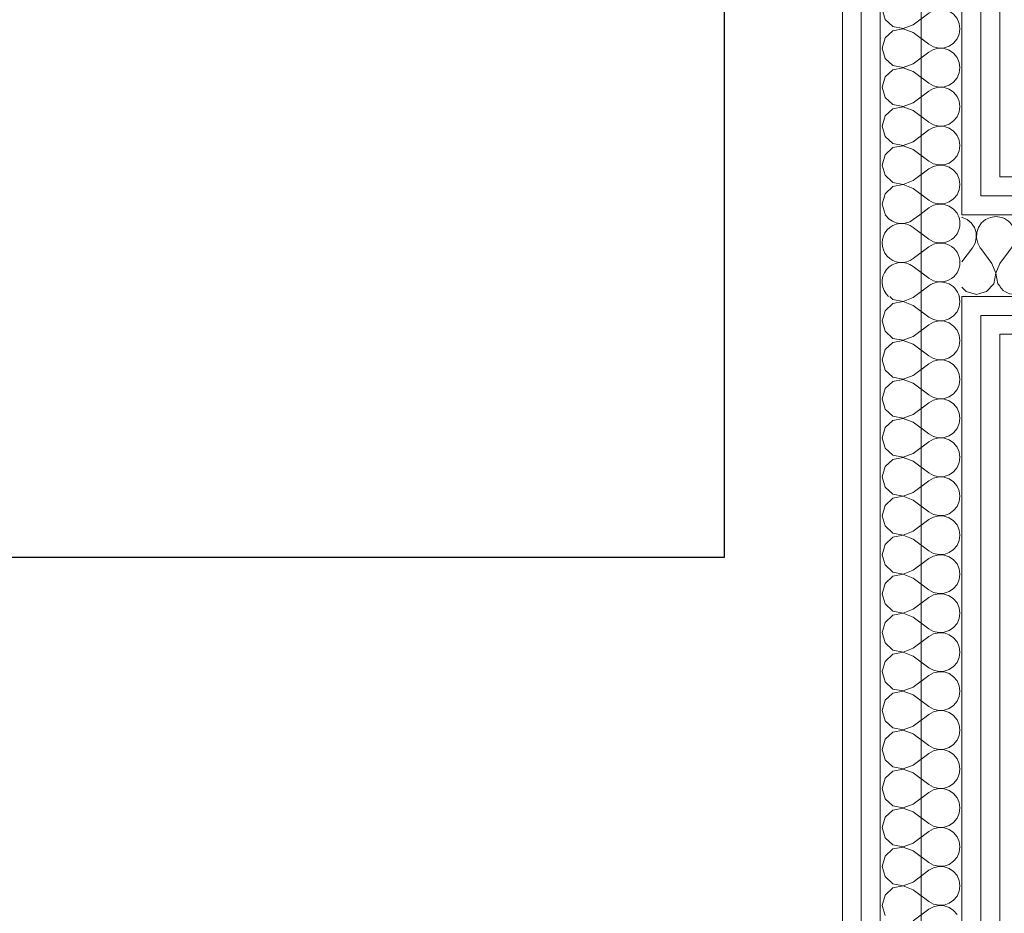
# Model space of a CAD drawing. Header units: millimetres. Extents: x -39149 to 267781, y -2340 to 58540.
# Tile 161 of 244: x 42639 to 43264, y 9714 to 10282. Entities that reach past the tile are written whole.
import ezdxf
from ezdxf.enums import TextEntityAlignment as Align

# ---------------------------------------------------------------- set-up
doc = ezdxf.new("R2010")
doc.units = ezdxf.units.MM
doc.header["$LTSCALE"] = 100
doc.header["$MEASUREMENT"] = 0
doc.linetypes.add('B0605', pattern=[141, 70, -35, 1, -35])
for name, color, linetype in [('22 C Binnenwanden', 7, 'Continuous'), ('22 C Binnenwanden Doorsnede-arcering', 7, 'Continuous'), ('22 C Binnenwanden Laagscheidingslijnen', 7, 'Continuous'), ('45 Plafond', 7, 'Continuous'), ('A Stramien', 7, 'Continuous'), ('EL6131--_KG', 3, 'Continuous')]:
    doc.layers.add(name, color=color, linetype=linetype)
doc.styles.add('GENERATED_STYLE_3', font='swiss.ttf', dxfattribs={"width": 0.96})

# ---------------------------------------------------------------- blocks, each defined once
blk = doc.blocks.new('Slab_119_7', base_point=(34211.48, 612.08))
at = {"layer": '45 Plafond', "color": 8, "linetype": 'Continuous', "lineweight": 0}
blk.add_lwpolyline([(34211.48, 612.08, 0.066229), (50336.48, 5152.11), (50336.48, 11626.82), (48609.96, 11626.82), (48609.96, 11625), (43211.48, 11625), (43211.48, 5466.07), (41411.48, 5466.07), (41411.48, 10199.65), (34211.48, 10199.65)], format="xyb", close=True, dxfattribs=at)
blk = doc.blocks.new('Slab_152_7', base_point=(61.48, 11625))
at = {"layer": '45 Plafond', "color": 8, "linetype": 'Continuous', "lineweight": 0}
blk.add_lwpolyline([(61.48, 11625), (7161.48, 11625), (7161.48, 7850), (18261.48, 7850), (18261.48, 10250), (18050.2, 10250), (18050.2, 11625), (35849.88, 11625), (35849.88, 11399.97), (36099.88, 11399.97), (36099.88, 12175), (39053.15, 12175), (39053.15, 11445), (43211.48, 11445), (43211.48, 10132), (43211.48, 5466.07), (41411.48, 5466.07), (41411.48, 10199.65), (34211.48, 10199.65), (34211.48, 612.08, -0.138201), (61.48, 5162.88)], format="xyb", close=True, dxfattribs=at)
blk = doc.blocks.new('*X882')
at = {"layer": '22 C Binnenwanden Doorsnede-arcering', "color": 8, "linetype": 'Continuous', "lineweight": 0}
for p, q in [((43249.91, 10152.73), (43249.48, 10152.11)), ((43252.54, 10154.91), (43249.91, 10152.73)), ((43255.66, 10156.29), (43252.54, 10154.91)), ((43259.05, 10156.76), (43255.66, 10156.29)), ((43261.48, 10156.42), (43259.05, 10156.76)), ((43256.57, 10127.05), (43249.48, 10136.5)), ((43259, 10120.73), (43256.57, 10127.05)), ((43261.48, 10126.93), (43259.1, 10120.73)), ((43257.74, 10114.08), (43259, 10120.73)), ((43259.1, 10120.73), (43260.35, 10114.08)), ((43249.48, 10108.04), (43253.18, 10109.09)), ((43253.18, 10109.09), (43257.74, 10114.08)), ((43260.35, 10114.08), (43261.48, 10112.85))]:
    blk.add_line(p, q, dxfattribs=at)
blk = doc.blocks.new('*X884')
at = {"layer": '22 C Binnenwanden Doorsnede-arcering', "color": 8, "linetype": 'Continuous', "lineweight": 0}
for p, q in [((43237.67, 10156.29), (43237.48, 10156.32)), ((43240.79, 10154.91), (43237.67, 10156.29)), ((43243.43, 10152.73), (43240.79, 10154.91)), ((43245.36, 10149.92), (43243.43, 10152.73)), ((43249.48, 10152.11), (43247.97, 10149.92)), ((43246.45, 10146.68), (43245.36, 10149.92)), ((43246.62, 10143.27), (43246.45, 10146.68)), ((43246.88, 10146.68), (43246.72, 10143.27)), ((43247.97, 10149.92), (43246.88, 10146.68)), ((43244.19, 10136.95), (43245.84, 10139.94)), ((43245.84, 10139.94), (43246.62, 10143.27)), ((43246.72, 10143.27), (43247.49, 10139.94)), ((43247.49, 10139.94), (43249.14, 10136.95)), ((43237.48, 10128), (43244.19, 10136.95)), ((43249.48, 10136.5), (43249.14, 10136.95)), ((43237.48, 10112.02), (43240.16, 10109.09)), ((43240.16, 10109.09), (43246.67, 10107.24)), ((43246.67, 10107.24), (43249.48, 10108.04))]:
    blk.add_line(p, q, dxfattribs=at)
blk = doc.blocks.new('*X887')
at = {"layer": '22 C Binnenwanden Doorsnede-arcering', "color": 8, "linetype": 'Continuous', "lineweight": 0}
for p, q in [((43188.57, 10369.37), (43186.72, 10362.86)), ((43189.19, 10369.94), (43188.57, 10369.37)), ((43210.3, 10369.94), (43216.43, 10365.33)), ((43216.43, 10365.33), (43219.42, 10363.68)), ((43229.4, 10364.16), (43232.21, 10366.1)), ((43232.21, 10366.1), (43234.39, 10368.73)), ((43234.39, 10368.73), (43234.92, 10369.94)), ((43186.72, 10362.86), (43188.57, 10356.35)), ((43206.53, 10352.95), (43216.43, 10360.38)), ((43219.42, 10362.03), (43216.43, 10360.38)), ((43219.42, 10363.68), (43222.75, 10362.91)), ((43222.75, 10362.81), (43219.42, 10362.03)), ((43222.75, 10362.91), (43226.16, 10363.07)), ((43226.16, 10362.64), (43222.75, 10362.81)), ((43226.16, 10363.07), (43229.4, 10364.16)), ((43229.4, 10361.55), (43226.16, 10362.64)), ((43232.21, 10359.62), (43229.4, 10361.55)), ((43234.39, 10356.99), (43232.21, 10359.62)), ((43188.57, 10356.35), (43193.56, 10351.78)), ((43200.21, 10350.53), (43206.53, 10352.95)), ((43235.77, 10353.86), (43234.39, 10356.99)), ((43236.24, 10350.48), (43235.77, 10353.86)), ((43193.56, 10349.17), (43188.57, 10344.6)), ((43193.56, 10351.78), (43200.21, 10350.53)), ((43200.21, 10350.43), (43193.56, 10349.17)), ((43206.53, 10348), (43200.21, 10350.43)), ((43206.53, 10348), (43216.43, 10340.57)), ((43234.39, 10343.97), (43235.77, 10347.09)), ((43235.77, 10347.09), (43236.24, 10350.48)), ((43188.57, 10344.6), (43186.72, 10338.1)), ((43216.43, 10340.57), (43219.42, 10338.92)), ((43229.4, 10339.4), (43232.21, 10341.34)), ((43232.21, 10341.34), (43234.39, 10343.97)), ((43186.72, 10338.1), (43188.57, 10331.59)), ((43206.53, 10328.19), (43216.43, 10335.62)), ((43219.42, 10337.27), (43216.43, 10335.62)), ((43219.42, 10338.92), (43222.75, 10338.15)), ((43222.75, 10338.05), (43219.42, 10337.27)), ((43222.75, 10338.15), (43226.16, 10338.31)), ((43226.16, 10337.88), (43222.75, 10338.05)), ((43226.16, 10338.31), (43229.4, 10339.4)), ((43229.4, 10336.79), (43226.16, 10337.88)), ((43232.21, 10334.85), (43229.4, 10336.79)), ((43234.39, 10332.22), (43232.21, 10334.85)), ((43188.57, 10331.59), (43193.56, 10327.02)), ((43200.21, 10325.76), (43206.53, 10328.19)), ((43235.77, 10329.1), (43234.39, 10332.22)), ((43236.24, 10325.71), (43235.77, 10329.1)), ((43193.56, 10324.41), (43188.57, 10319.84)), ((43193.56, 10327.02), (43200.21, 10325.76)), ((43200.21, 10325.66), (43193.56, 10324.41)), ((43206.53, 10323.24), (43200.21, 10325.66)), ((43206.53, 10323.24), (43216.43, 10315.81)), ((43234.39, 10319.21), (43235.77, 10322.33)), ((43235.77, 10322.33), (43236.24, 10325.71)), ((43188.57, 10319.84), (43186.72, 10313.33)), ((43216.43, 10315.81), (43219.42, 10314.16)), ((43229.4, 10314.64), (43232.21, 10316.57)), ((43232.21, 10316.57), (43234.39, 10319.21)), ((43186.72, 10313.33), (43188.57, 10306.82)), ((43206.53, 10303.43), (43216.43, 10310.86)), ((43219.42, 10312.51), (43216.43, 10310.86)), ((43219.42, 10314.16), (43222.75, 10313.38)), ((43222.75, 10313.28), (43219.42, 10312.51)), ((43222.75, 10313.38), (43226.16, 10313.55)), ((43226.16, 10313.12), (43222.75, 10313.28)), ((43226.16, 10313.55), (43229.4, 10314.64)), ((43229.4, 10312.03), (43226.16, 10313.12)), ((43232.21, 10310.09), (43229.4, 10312.03)), ((43234.39, 10307.46), (43232.21, 10310.09)), ((43188.57, 10306.82), (43193.56, 10302.26)), ((43200.21, 10301), (43206.53, 10303.43)), ((43235.77, 10304.34), (43234.39, 10307.46)), ((43236.24, 10300.95), (43235.77, 10304.34)), ((43193.56, 10299.65), (43188.57, 10295.08)), ((43193.56, 10302.26), (43200.21, 10301)), ((43200.21, 10300.9), (43193.56, 10299.65)), ((43206.53, 10298.48), (43200.21, 10300.9)), ((43206.53, 10298.48), (43216.43, 10291.05)), ((43234.39, 10294.44), (43235.77, 10297.57)), ((43235.77, 10297.57), (43236.24, 10300.95)), ((43188.57, 10295.08), (43186.72, 10288.57)), ((43216.43, 10291.05), (43219.42, 10289.39)), ((43226.16, 10288.79), (43229.4, 10289.88)), ((43229.4, 10289.88), (43232.21, 10291.81)), ((43232.21, 10291.81), (43234.39, 10294.44)), ((43186.72, 10288.57), (43188.57, 10282.06)), ((43206.53, 10278.67), (43216.43, 10286.1)), ((43219.42, 10287.75), (43216.43, 10286.1)), ((43219.42, 10289.39), (43222.75, 10288.62)), ((43222.75, 10288.52), (43219.42, 10287.75)), ((43222.75, 10288.62), (43226.16, 10288.79)), ((43226.16, 10288.36), (43222.75, 10288.52)), ((43229.4, 10287.26), (43226.16, 10288.36)), ((43232.21, 10285.33), (43229.4, 10287.26)), ((43234.39, 10282.7), (43232.21, 10285.33)), ((43188.57, 10282.06), (43193.56, 10277.5)), ((43193.56, 10277.5), (43200.21, 10276.24)), ((43200.21, 10276.24), (43206.53, 10278.67)), ((43235.77, 10279.57), (43234.39, 10282.7)), ((43236.24, 10276.19), (43235.77, 10279.57)), ((43193.56, 10274.88), (43188.57, 10270.32)), ((43200.21, 10276.14), (43193.56, 10274.88)), ((43206.53, 10273.71), (43200.21, 10276.14)), ((43206.53, 10273.71), (43216.43, 10266.29)), ((43234.39, 10269.68), (43235.77, 10272.81)), ((43235.77, 10272.81), (43236.24, 10276.19)), ((43188.57, 10270.32), (43186.72, 10263.81)), ((43216.43, 10266.29), (43219.42, 10264.63)), ((43226.16, 10264.03), (43229.4, 10265.12)), ((43229.4, 10265.12), (43232.21, 10267.05)), ((43232.21, 10267.05), (43234.39, 10269.68)), ((43186.72, 10263.81), (43188.57, 10257.3)), ((43206.53, 10253.9), (43216.43, 10261.33)), ((43219.42, 10262.99), (43216.43, 10261.33)), ((43219.42, 10264.63), (43222.75, 10263.86)), ((43222.75, 10263.76), (43219.42, 10262.99)), ((43222.75, 10263.86), (43226.16, 10264.03)), ((43226.16, 10263.59), (43222.75, 10263.76)), ((43229.4, 10262.5), (43226.16, 10263.59)), ((43232.21, 10260.57), (43229.4, 10262.5)), ((43234.39, 10257.94), (43232.21, 10260.57)), ((43188.57, 10257.3), (43193.56, 10252.74)), ((43193.56, 10252.74), (43200.21, 10251.48)), ((43200.21, 10251.48), (43206.53, 10253.9)), ((43235.77, 10254.81), (43234.39, 10257.94)), ((43236.24, 10251.43), (43235.77, 10254.81)), ((43193.56, 10250.12), (43188.57, 10245.56)), ((43200.21, 10251.38), (43193.56, 10250.12)), ((43206.53, 10248.95), (43200.21, 10251.38)), ((43206.53, 10248.95), (43216.43, 10241.52)), ((43234.39, 10244.92), (43235.77, 10248.05)), ((43235.77, 10248.05), (43236.24, 10251.43)), ((43188.57, 10245.56), (43186.72, 10239.05)), ((43216.43, 10241.52), (43219.42, 10239.87)), ((43219.42, 10239.87), (43222.75, 10239.1)), ((43226.16, 10239.26), (43229.4, 10240.35)), ((43229.4, 10240.35), (43232.21, 10242.29)), ((43232.21, 10242.29), (43234.39, 10244.92)), ((43186.72, 10239.05), (43188.57, 10232.54)), ((43206.53, 10229.14), (43216.43, 10236.57)), ((43219.42, 10238.22), (43216.43, 10236.57)), ((43222.75, 10239), (43219.42, 10238.22)), ((43222.75, 10239.1), (43226.16, 10239.26)), ((43226.16, 10238.83), (43222.75, 10239)), ((43229.4, 10237.74), (43226.16, 10238.83)), ((43232.21, 10235.81), (43229.4, 10237.74)), ((43234.39, 10233.18), (43232.21, 10235.81)), ((43188.57, 10232.54), (43193.56, 10227.97)), ((43193.56, 10227.97), (43200.21, 10226.72)), ((43200.21, 10226.72), (43206.53, 10229.14)), ((43235.77, 10230.05), (43234.39, 10233.18)), ((43236.24, 10226.67), (43235.77, 10230.05)), ((43193.56, 10225.36), (43188.57, 10220.79)), ((43200.21, 10226.62), (43193.56, 10225.36)), ((43206.53, 10224.19), (43200.21, 10226.62)), ((43206.53, 10224.19), (43216.43, 10216.76)), ((43234.39, 10220.16), (43235.77, 10223.28)), ((43235.77, 10223.28), (43236.24, 10226.67)), ((43188.57, 10220.79), (43186.72, 10214.29)), ((43216.43, 10216.76), (43219.42, 10215.11)), ((43219.42, 10215.11), (43222.75, 10214.34)), ((43226.16, 10214.5), (43229.4, 10215.59)), ((43229.4, 10215.59), (43232.21, 10217.53)), ((43232.21, 10217.53), (43234.39, 10220.16)), ((43186.72, 10214.29), (43188.57, 10207.78)), ((43206.53, 10204.38), (43216.43, 10211.81)), ((43219.42, 10213.46), (43216.43, 10211.81)), ((43222.75, 10214.24), (43219.42, 10213.46)), ((43222.75, 10214.34), (43226.16, 10214.5)), ((43226.16, 10214.07), (43222.75, 10214.24)), ((43229.4, 10212.98), (43226.16, 10214.07)), ((43232.21, 10211.04), (43229.4, 10212.98)), ((43234.39, 10208.41), (43232.21, 10211.04)), ((43188.57, 10207.78), (43193.56, 10203.21)), ((43193.56, 10203.21), (43200.21, 10201.95)), ((43200.21, 10201.95), (43206.53, 10204.38)), ((43235.77, 10205.29), (43234.39, 10208.41)), ((43236.24, 10201.9), (43235.77, 10205.29)), ((43188.57, 10196.03), (43186.72, 10189.52)), ((43193.56, 10200.6), (43188.57, 10196.03)), ((43200.21, 10201.85), (43193.56, 10200.6)), ((43206.53, 10199.43), (43200.21, 10201.85)), ((43206.53, 10199.43), (43216.43, 10192)), ((43234.39, 10195.4), (43235.77, 10198.52)), ((43235.77, 10198.52), (43236.24, 10201.9)), ((43216.43, 10192), (43219.42, 10190.35)), ((43219.42, 10190.35), (43222.75, 10189.57)), ((43222.75, 10189.57), (43226.16, 10189.74)), ((43226.16, 10189.74), (43229.4, 10190.83)), ((43229.4, 10190.83), (43232.21, 10192.77)), ((43232.21, 10192.77), (43234.39, 10195.4)), ((43186.72, 10189.52), (43188.57, 10183.01)), ((43206.53, 10179.62), (43216.43, 10187.05)), ((43219.42, 10188.7), (43216.43, 10187.05)), ((43222.75, 10189.47), (43219.42, 10188.7)), ((43226.16, 10189.31), (43222.75, 10189.47)), ((43229.4, 10188.22), (43226.16, 10189.31)), ((43232.21, 10186.28), (43229.4, 10188.22)), ((43234.39, 10183.65), (43232.21, 10186.28)), ((43235.77, 10180.53), (43234.39, 10183.65)), ((43188.57, 10183.01), (43193.56, 10178.45)), ((43193.56, 10178.45), (43200.21, 10177.19)), ((43200.21, 10177.19), (43206.53, 10179.62)), ((43236.24, 10177.14), (43235.77, 10180.53)), ((43188.57, 10171.27), (43186.72, 10164.76)), ((43193.56, 10175.84), (43188.57, 10171.27)), ((43200.21, 10177.09), (43193.56, 10175.84)), ((43206.53, 10174.67), (43200.21, 10177.09)), ((43206.53, 10174.67), (43216.43, 10167.24)), ((43234.39, 10170.63), (43235.77, 10173.76)), ((43235.77, 10173.76), (43236.24, 10177.14)), ((43186.72, 10164.76), (43188.57, 10158.25)), ((43216.43, 10167.24), (43219.42, 10165.59)), ((43219.42, 10165.59), (43222.75, 10164.81)), ((43222.75, 10164.71), (43219.42, 10163.94)), ((43222.75, 10164.81), (43226.16, 10164.98)), ((43226.16, 10164.55), (43222.75, 10164.71)), ((43226.16, 10164.98), (43229.4, 10166.07)), ((43229.4, 10166.07), (43232.21, 10168)), ((43232.21, 10168), (43234.39, 10170.63)), ((43210.72, 10158), (43216.43, 10162.29)), ((43219.42, 10163.94), (43216.43, 10162.29)), ((43229.4, 10163.45), (43226.16, 10164.55)), ((43232.21, 10161.52), (43229.4, 10163.45)), ((43234.39, 10158.89), (43232.21, 10161.52)), ((43234.79, 10158), (43234.39, 10158.89)), ((43188.57, 10158.25), (43188.84, 10158))]:
    blk.add_line(p, q, dxfattribs=at)
blk = doc.blocks.new('*X889')
at = {"layer": '22 C Binnenwanden Doorsnede-arcering', "color": 8, "linetype": 'Continuous', "lineweight": 0}
for p, q in [((43206.53, 10154.86), (43210.72, 10158)), ((43206.53, 10149.9), (43216.43, 10142.48)), ((43206.53, 10130.1), (43216.43, 10137.52)), ((43206.53, 10125.14), (43216.43, 10117.71)), ((43207.42, 10106), (43216.43, 10112.76))]:
    blk.add_line(p, q, dxfattribs=at)
for centre, start, end in [((43199.1, 10140), 53.1301, 306.8699), ((43199.1, 10164.76), 213.10355, 306.8699), ((43223.86, 10152.38), 233.1301, 0), ((43223.86, 10152.38), 0, 26.99072), ((43223.86, 10127.62), 0, 126.8699), ((43199.1, 10115.24), 53.1301, 228.2583), ((43223.86, 10127.62), 233.1301, 0), ((43223.86, 10102.86), 14.70523, 126.8699)]:
    blk.add_arc(centre, 12.38, start, end, dxfattribs=at)
blk = doc.blocks.new('*X890')
at = {"layer": '22 C Binnenwanden Doorsnede-arcering', "color": 8, "linetype": 'Continuous', "lineweight": 0}
for p, q in [((43191.55, 10106), (43193.56, 10104.16)), ((43193.56, 10104.16), (43200.21, 10102.91)), ((43200.21, 10102.81), (43193.56, 10101.55)), ((43200.21, 10102.91), (43206.53, 10105.33)), ((43206.53, 10100.38), (43200.21, 10102.81)), ((43206.53, 10105.33), (43207.42, 10106)), ((43235.77, 10099.47), (43236.24, 10102.86)), ((43236.24, 10102.86), (43235.8, 10106)), ((43188.57, 10096.99), (43186.72, 10090.48)), ((43193.56, 10101.55), (43188.57, 10096.99)), ((43206.53, 10100.38), (43216.43, 10092.95)), ((43232.21, 10093.72), (43234.39, 10096.35)), ((43234.39, 10096.35), (43235.77, 10099.47)), ((43186.72, 10090.48), (43188.57, 10083.97)), ((43216.43, 10092.95), (43219.42, 10091.3)), ((43219.42, 10089.65), (43216.43, 10088)), ((43219.42, 10091.3), (43222.75, 10090.53)), ((43222.75, 10090.43), (43219.42, 10089.65)), ((43222.75, 10090.53), (43226.16, 10090.69)), ((43226.16, 10090.26), (43222.75, 10090.43)), ((43226.16, 10090.69), (43229.4, 10091.78)), ((43229.4, 10089.17), (43226.16, 10090.26)), ((43229.4, 10091.78), (43232.21, 10093.72)), ((43188.57, 10083.97), (43193.56, 10079.4)), ((43206.53, 10080.57), (43216.43, 10088)), ((43232.21, 10087.23), (43229.4, 10089.17)), ((43234.39, 10084.6), (43232.21, 10087.23)), ((43235.77, 10081.48), (43234.39, 10084.6)), ((43193.56, 10079.4), (43200.21, 10078.15)), ((43200.21, 10078.05), (43193.56, 10076.79)), ((43200.21, 10078.15), (43206.53, 10080.57)), ((43206.53, 10075.62), (43200.21, 10078.05)), ((43236.24, 10078.1), (43235.77, 10081.48)), ((43235.77, 10074.71), (43236.24, 10078.1)), ((43188.57, 10072.22), (43186.72, 10065.71)), ((43193.56, 10076.79), (43188.57, 10072.22)), ((43206.53, 10075.62), (43216.43, 10068.19)), ((43232.21, 10068.96), (43234.39, 10071.59)), ((43234.39, 10071.59), (43235.77, 10074.71)), ((43186.72, 10065.71), (43188.57, 10059.21)), ((43216.43, 10068.19), (43219.42, 10066.54)), ((43219.42, 10064.89), (43216.43, 10063.24)), ((43219.42, 10066.54), (43222.75, 10065.76)), ((43222.75, 10065.66), (43219.42, 10064.89)), ((43222.75, 10065.76), (43226.16, 10065.93)), ((43226.16, 10065.5), (43222.75, 10065.66)), ((43226.16, 10065.93), (43229.4, 10067.02)), ((43229.4, 10064.41), (43226.16, 10065.5)), ((43229.4, 10067.02), (43232.21, 10068.96)), ((43188.57, 10059.21), (43193.56, 10054.64)), ((43206.53, 10055.81), (43216.43, 10063.24)), ((43232.21, 10062.47), (43229.4, 10064.41)), ((43234.39, 10059.84), (43232.21, 10062.47)), ((43235.77, 10056.72), (43234.39, 10059.84)), ((43193.56, 10052.03), (43188.57, 10047.46)), ((43193.56, 10054.64), (43200.21, 10053.38)), ((43200.21, 10053.28), (43193.56, 10052.03)), ((43200.21, 10053.38), (43206.53, 10055.81)), ((43206.53, 10050.86), (43200.21, 10053.28)), ((43236.24, 10053.33), (43235.77, 10056.72)), ((43235.77, 10049.95), (43236.24, 10053.33)), ((43188.57, 10047.46), (43186.72, 10040.95)), ((43206.53, 10050.86), (43216.43, 10043.43)), ((43232.21, 10044.19), (43234.39, 10046.82)), ((43234.39, 10046.82), (43235.77, 10049.95)), ((43186.72, 10040.95), (43188.57, 10034.44)), ((43216.43, 10043.43), (43219.42, 10041.78)), ((43219.42, 10040.13), (43216.43, 10038.48)), ((43219.42, 10041.78), (43222.75, 10041)), ((43222.75, 10040.9), (43219.42, 10040.13)), ((43222.75, 10041), (43226.16, 10041.17)), ((43226.16, 10040.74), (43222.75, 10040.9)), ((43226.16, 10041.17), (43229.4, 10042.26)), ((43229.4, 10039.65), (43226.16, 10040.74)), ((43229.4, 10042.26), (43232.21, 10044.19)), ((43232.21, 10037.71), (43229.4, 10039.65)), ((43188.57, 10034.44), (43193.56, 10029.88)), ((43206.53, 10031.05), (43216.43, 10038.48)), ((43234.39, 10035.08), (43232.21, 10037.71)), ((43235.77, 10031.95), (43234.39, 10035.08)), ((43193.56, 10027.26), (43188.57, 10022.7)), ((43193.56, 10029.88), (43200.21, 10028.62)), ((43200.21, 10028.52), (43193.56, 10027.26)), ((43200.21, 10028.62), (43206.53, 10031.05)), ((43206.53, 10026.1), (43200.21, 10028.52)), ((43236.24, 10028.57), (43235.77, 10031.95)), ((43235.77, 10025.19), (43236.24, 10028.57)), ((43188.57, 10022.7), (43186.72, 10016.19)), ((43206.53, 10026.1), (43216.43, 10018.67)), ((43232.21, 10019.43), (43234.39, 10022.06)), ((43234.39, 10022.06), (43235.77, 10025.19)), ((43186.72, 10016.19), (43188.57, 10009.68)), ((43216.43, 10018.67), (43219.42, 10017.01)), ((43219.42, 10015.37), (43216.43, 10013.71)), ((43219.42, 10017.01), (43222.75, 10016.24)), ((43222.75, 10016.14), (43219.42, 10015.37)), ((43222.75, 10016.24), (43226.16, 10016.41)), ((43226.16, 10015.97), (43222.75, 10016.14)), ((43226.16, 10016.41), (43229.4, 10017.5)), ((43229.4, 10014.88), (43226.16, 10015.97)), ((43229.4, 10017.5), (43232.21, 10019.43)), ((43232.21, 10012.95), (43229.4, 10014.88)), ((43188.57, 10009.68), (43193.56, 10005.12)), ((43206.53, 10006.29), (43216.43, 10013.71)), ((43234.39, 10010.32), (43232.21, 10012.95)), ((43235.77, 10007.19), (43234.39, 10010.32)), ((43193.56, 10002.5), (43188.57, 9997.94)), ((43193.56, 10005.12), (43200.21, 10003.86)), ((43200.21, 10003.76), (43193.56, 10002.5)), ((43200.21, 10003.86), (43206.53, 10006.29)), ((43206.53, 10001.33), (43200.21, 10003.76)), ((43236.24, 10003.81), (43235.77, 10007.19)), ((43235.77, 10000.43), (43236.24, 10003.81)), ((43188.57, 9997.94), (43186.72, 9991.43)), ((43206.53, 10001.33), (43216.43, 9993.9)), ((43232.21, 9994.67), (43234.39, 9997.3)), ((43234.39, 9997.3), (43235.77, 10000.43)), ((43186.72, 9991.43), (43188.57, 9984.92)), ((43216.43, 9993.9), (43219.42, 9992.25)), ((43219.42, 9990.61), (43216.43, 9988.95)), ((43219.42, 9992.25), (43222.75, 9991.48)), ((43222.75, 9991.38), (43219.42, 9990.61)), ((43222.75, 9991.48), (43226.16, 9991.64)), ((43226.16, 9991.21), (43222.75, 9991.38)), ((43226.16, 9991.64), (43229.4, 9992.74)), ((43229.4, 9990.12), (43226.16, 9991.21)), ((43229.4, 9992.74), (43232.21, 9994.67)), ((43232.21, 9988.19), (43229.4, 9990.12)), ((43188.57, 9984.92), (43193.56, 9980.35)), ((43206.53, 9981.52), (43216.43, 9988.95)), ((43234.39, 9985.56), (43232.21, 9988.19)), ((43235.77, 9982.43), (43234.39, 9985.56)), ((43193.56, 9977.74), (43188.57, 9973.18)), ((43193.56, 9980.35), (43200.21, 9979.1)), ((43200.21, 9979), (43193.56, 9977.74)), ((43200.21, 9979.1), (43206.53, 9981.52)), ((43206.53, 9976.57), (43200.21, 9979)), ((43236.24, 9979.05), (43235.77, 9982.43)), ((43235.77, 9975.66), (43236.24, 9979.05)), ((43188.57, 9973.18), (43186.72, 9966.67)), ((43206.53, 9976.57), (43216.43, 9969.14)), ((43232.21, 9969.91), (43234.39, 9972.54)), ((43234.39, 9972.54), (43235.77, 9975.66)), ((43186.72, 9966.67), (43188.57, 9960.16)), ((43216.43, 9969.14), (43219.42, 9967.49)), ((43219.42, 9965.84), (43216.43, 9964.19)), ((43219.42, 9967.49), (43222.75, 9966.72)), ((43222.75, 9966.62), (43219.42, 9965.84)), ((43222.75, 9966.72), (43226.16, 9966.88)), ((43226.16, 9966.45), (43222.75, 9966.62)), ((43226.16, 9966.88), (43229.4, 9967.97)), ((43229.4, 9965.36), (43226.16, 9966.45)), ((43229.4, 9967.97), (43232.21, 9969.91)), ((43232.21, 9963.43), (43229.4, 9965.36)), ((43188.57, 9960.16), (43193.56, 9955.59)), ((43206.53, 9956.76), (43216.43, 9964.19)), ((43234.39, 9960.79), (43232.21, 9963.43)), ((43235.77, 9957.67), (43234.39, 9960.79)), ((43193.56, 9952.98), (43188.57, 9948.41)), ((43193.56, 9955.59), (43200.21, 9954.34)), ((43200.21, 9954.24), (43193.56, 9952.98)), ((43200.21, 9954.34), (43206.53, 9956.76)), ((43206.53, 9951.81), (43200.21, 9954.24)), ((43236.24, 9954.29), (43235.77, 9957.67)), ((43235.77, 9950.9), (43236.24, 9954.29)), ((43188.57, 9948.41), (43186.72, 9941.9)), ((43206.53, 9951.81), (43216.43, 9944.38)), ((43232.21, 9945.15), (43234.39, 9947.78)), ((43234.39, 9947.78), (43235.77, 9950.9)), ((43186.72, 9941.9), (43188.57, 9935.4)), ((43206.53, 9932), (43216.43, 9939.43)), ((43216.43, 9944.38), (43219.42, 9942.73)), ((43219.42, 9941.08), (43216.43, 9939.43)), ((43219.42, 9942.73), (43222.75, 9941.95)), ((43222.75, 9941.85), (43219.42, 9941.08)), ((43222.75, 9941.95), (43226.16, 9942.12)), ((43226.16, 9941.69), (43222.75, 9941.85)), ((43226.16, 9942.12), (43229.4, 9943.21)), ((43229.4, 9940.6), (43226.16, 9941.69)), ((43229.4, 9943.21), (43232.21, 9945.15)), ((43232.21, 9938.66), (43229.4, 9940.6)), ((43188.57, 9935.4), (43193.56, 9930.83)), ((43234.39, 9936.03), (43232.21, 9938.66)), ((43235.77, 9932.91), (43234.39, 9936.03)), ((43193.56, 9928.22), (43188.57, 9923.65)), ((43193.56, 9930.83), (43200.21, 9929.57)), ((43200.21, 9929.47), (43193.56, 9928.22)), ((43200.21, 9929.57), (43206.53, 9932)), ((43206.53, 9927.05), (43200.21, 9929.47)), ((43206.53, 9927.05), (43216.43, 9919.62)), ((43236.24, 9929.52), (43235.77, 9932.91)), ((43235.77, 9926.14), (43236.24, 9929.52)), ((43188.57, 9923.65), (43186.72, 9917.14)), ((43232.21, 9920.38), (43234.39, 9923.01)), ((43234.39, 9923.01), (43235.77, 9926.14)), ((43186.72, 9917.14), (43188.57, 9910.63)), ((43206.53, 9907.24), (43216.43, 9914.67)), ((43216.43, 9919.62), (43219.42, 9917.97)), ((43219.42, 9916.32), (43216.43, 9914.67)), ((43219.42, 9917.97), (43222.75, 9917.19)), ((43222.75, 9917.09), (43219.42, 9916.32)), ((43222.75, 9917.19), (43226.16, 9917.36)), ((43226.16, 9916.93), (43222.75, 9917.09)), ((43226.16, 9917.36), (43229.4, 9918.45)), ((43229.4, 9915.84), (43226.16, 9916.93)), ((43229.4, 9918.45), (43232.21, 9920.38)), ((43232.21, 9913.9), (43229.4, 9915.84)), ((43188.57, 9910.63), (43193.56, 9906.07)), ((43234.39, 9911.27), (43232.21, 9913.9)), ((43235.77, 9908.15), (43234.39, 9911.27)), ((43236.24, 9904.76), (43235.77, 9908.15)), ((43193.56, 9903.45), (43188.57, 9898.89)), ((43193.56, 9906.07), (43200.21, 9904.81)), ((43200.21, 9904.71), (43193.56, 9903.45)), ((43200.21, 9904.81), (43206.53, 9907.24)), ((43206.53, 9902.29), (43200.21, 9904.71)), ((43206.53, 9902.29), (43216.43, 9894.86)), ((43235.77, 9901.38), (43236.24, 9904.76)), ((43188.57, 9898.89), (43186.72, 9892.38)), ((43229.4, 9893.69), (43232.21, 9895.62)), ((43232.21, 9895.62), (43234.39, 9898.25)), ((43234.39, 9898.25), (43235.77, 9901.38)), ((43186.72, 9892.38), (43188.57, 9885.87)), ((43206.53, 9882.48), (43216.43, 9889.9)), ((43216.43, 9894.86), (43219.42, 9893.2)), ((43219.42, 9891.56), (43216.43, 9889.9)), ((43219.42, 9893.2), (43222.75, 9892.43)), ((43222.75, 9892.33), (43219.42, 9891.56)), ((43222.75, 9892.43), (43226.16, 9892.6)), ((43226.16, 9892.17), (43222.75, 9892.33)), ((43226.16, 9892.6), (43229.4, 9893.69)), ((43229.4, 9891.07), (43226.16, 9892.17)), ((43232.21, 9889.14), (43229.4, 9891.07)), ((43188.57, 9885.87), (43193.56, 9881.31)), ((43234.39, 9886.51), (43232.21, 9889.14)), ((43235.77, 9883.38), (43234.39, 9886.51)), ((43236.24, 9880), (43235.77, 9883.38)), ((43193.56, 9878.69), (43188.57, 9874.13)), ((43193.56, 9881.31), (43200.21, 9880.05)), ((43200.21, 9879.95), (43193.56, 9878.69)), ((43200.21, 9880.05), (43206.53, 9882.48)), ((43206.53, 9877.52), (43200.21, 9879.95)), ((43206.53, 9877.52), (43216.43, 9870.1)), ((43235.77, 9876.62), (43236.24, 9880)), ((43188.57, 9874.13), (43186.72, 9867.62)), ((43229.4, 9868.93), (43232.21, 9870.86)), ((43232.21, 9870.86), (43234.39, 9873.49)), ((43234.39, 9873.49), (43235.77, 9876.62)), ((43186.72, 9867.62), (43188.57, 9861.11)), ((43206.53, 9857.71), (43216.43, 9865.14)), ((43216.43, 9870.1), (43219.42, 9868.44)), ((43219.42, 9866.8), (43216.43, 9865.14)), ((43219.42, 9868.44), (43222.75, 9867.67)), ((43222.75, 9867.57), (43219.42, 9866.8)), ((43222.75, 9867.67), (43226.16, 9867.83)), ((43226.16, 9867.4), (43222.75, 9867.57)), ((43226.16, 9867.83), (43229.4, 9868.93)), ((43229.4, 9866.31), (43226.16, 9867.4)), ((43232.21, 9864.38), (43229.4, 9866.31)), ((43234.39, 9861.75), (43232.21, 9864.38)), ((43188.57, 9861.11), (43193.56, 9856.55)), ((43235.77, 9858.62), (43234.39, 9861.75)), ((43236.24, 9855.24), (43235.77, 9858.62)), ((43193.56, 9853.93), (43188.57, 9849.37)), ((43193.56, 9856.55), (43200.21, 9855.29)), ((43200.21, 9855.19), (43193.56, 9853.93)), ((43200.21, 9855.29), (43206.53, 9857.71)), ((43206.53, 9852.76), (43200.21, 9855.19)), ((43206.53, 9852.76), (43216.43, 9845.33)), ((43234.39, 9848.73), (43235.77, 9851.85)), ((43235.77, 9851.85), (43236.24, 9855.24)), ((43188.57, 9849.37), (43186.72, 9842.86)), ((43229.4, 9844.16), (43232.21, 9846.1)), ((43232.21, 9846.1), (43234.39, 9848.73)), ((43186.72, 9842.86), (43188.57, 9836.35)), ((43206.53, 9832.95), (43216.43, 9840.38)), ((43216.43, 9845.33), (43219.42, 9843.68)), ((43219.42, 9842.03), (43216.43, 9840.38)), ((43219.42, 9843.68), (43222.75, 9842.91)), ((43222.75, 9842.81), (43219.42, 9842.03)), ((43222.75, 9842.91), (43226.16, 9843.07)), ((43226.16, 9842.64), (43222.75, 9842.81)), ((43226.16, 9843.07), (43229.4, 9844.16)), ((43229.4, 9841.55), (43226.16, 9842.64)), ((43232.21, 9839.62), (43229.4, 9841.55)), ((43234.39, 9836.99), (43232.21, 9839.62)), ((43188.57, 9836.35), (43193.56, 9831.78)), ((43200.21, 9830.53), (43206.53, 9832.95)), ((43235.77, 9833.86), (43234.39, 9836.99)), ((43236.24, 9830.48), (43235.77, 9833.86)), ((43193.56, 9829.17), (43188.57, 9824.6)), ((43193.56, 9831.78), (43200.21, 9830.53)), ((43200.21, 9830.43), (43193.56, 9829.17)), ((43206.53, 9828), (43200.21, 9830.43)), ((43206.53, 9828), (43216.43, 9820.57)), ((43234.39, 9823.97), (43235.77, 9827.09)), ((43235.77, 9827.09), (43236.24, 9830.48)), ((43188.57, 9824.6), (43186.72, 9818.1)), ((43216.43, 9820.57), (43219.42, 9818.92)), ((43229.4, 9819.4), (43232.21, 9821.34)), ((43232.21, 9821.34), (43234.39, 9823.97)), ((43186.72, 9818.1), (43188.57, 9811.59)), ((43206.53, 9808.19), (43216.43, 9815.62)), ((43219.42, 9817.27), (43216.43, 9815.62)), ((43219.42, 9818.92), (43222.75, 9818.15)), ((43222.75, 9818.05), (43219.42, 9817.27)), ((43222.75, 9818.15), (43226.16, 9818.31)), ((43226.16, 9817.88), (43222.75, 9818.05)), ((43226.16, 9818.31), (43229.4, 9819.4)), ((43229.4, 9816.79), (43226.16, 9817.88)), ((43232.21, 9814.85), (43229.4, 9816.79)), ((43234.39, 9812.22), (43232.21, 9814.85)), ((43188.57, 9811.59), (43193.56, 9807.02)), ((43200.21, 9805.76), (43206.53, 9808.19)), ((43235.77, 9809.1), (43234.39, 9812.22)), ((43236.24, 9805.71), (43235.77, 9809.1)), ((43193.56, 9804.41), (43188.57, 9799.84)), ((43193.56, 9807.02), (43200.21, 9805.76)), ((43200.21, 9805.66), (43193.56, 9804.41)), ((43206.53, 9803.24), (43200.21, 9805.66)), ((43206.53, 9803.24), (43216.43, 9795.81)), ((43234.39, 9799.21), (43235.77, 9802.33)), ((43235.77, 9802.33), (43236.24, 9805.71)), ((43188.57, 9799.84), (43186.72, 9793.33)), ((43216.43, 9795.81), (43219.42, 9794.16)), ((43229.4, 9794.64), (43232.21, 9796.57)), ((43232.21, 9796.57), (43234.39, 9799.21)), ((43186.72, 9793.33), (43188.57, 9786.82)), ((43206.53, 9783.43), (43216.43, 9790.86)), ((43219.42, 9792.51), (43216.43, 9790.86)), ((43219.42, 9794.16), (43222.75, 9793.38)), ((43222.75, 9793.28), (43219.42, 9792.51)), ((43222.75, 9793.38), (43226.16, 9793.55)), ((43226.16, 9793.12), (43222.75, 9793.28)), ((43226.16, 9793.55), (43229.4, 9794.64)), ((43229.4, 9792.03), (43226.16, 9793.12)), ((43232.21, 9790.09), (43229.4, 9792.03)), ((43234.39, 9787.46), (43232.21, 9790.09)), ((43188.57, 9786.82), (43193.56, 9782.26)), ((43200.21, 9781), (43206.53, 9783.43)), ((43235.77, 9784.34), (43234.39, 9787.46)), ((43236.24, 9780.95), (43235.77, 9784.34)), ((43193.56, 9779.65), (43188.57, 9775.08)), ((43193.56, 9782.26), (43200.21, 9781)), ((43200.21, 9780.9), (43193.56, 9779.65)), ((43206.53, 9778.48), (43200.21, 9780.9)), ((43206.53, 9778.48), (43216.43, 9771.05)), ((43234.39, 9774.44), (43235.77, 9777.57)), ((43235.77, 9777.57), (43236.24, 9780.95)), ((43188.57, 9775.08), (43186.72, 9768.57)), ((43216.43, 9771.05), (43219.42, 9769.39)), ((43229.4, 9769.88), (43232.21, 9771.81)), ((43232.21, 9771.81), (43234.39, 9774.44)), ((43186.72, 9768.57), (43188.57, 9762.06)), ((43206.53, 9758.67), (43216.43, 9766.1)), ((43219.42, 9767.75), (43216.43, 9766.1)), ((43219.42, 9769.39), (43222.75, 9768.62)), ((43222.75, 9768.52), (43219.42, 9767.75)), ((43222.75, 9768.62), (43226.16, 9768.79)), ((43226.16, 9768.36), (43222.75, 9768.52)), ((43226.16, 9768.79), (43229.4, 9769.88)), ((43229.4, 9767.26), (43226.16, 9768.36)), ((43232.21, 9765.33), (43229.4, 9767.26)), ((43234.39, 9762.7), (43232.21, 9765.33)), ((43188.57, 9762.06), (43193.56, 9757.5)), ((43200.21, 9756.24), (43206.53, 9758.67)), ((43235.77, 9759.57), (43234.39, 9762.7)), ((43236.24, 9756.19), (43235.77, 9759.57)), ((43193.56, 9754.88), (43188.57, 9750.32)), ((43193.56, 9757.5), (43200.21, 9756.24)), ((43200.21, 9756.14), (43193.56, 9754.88)), ((43206.53, 9753.71), (43200.21, 9756.14)), ((43206.53, 9753.71), (43216.43, 9746.29)), ((43234.39, 9749.68), (43235.77, 9752.81)), ((43235.77, 9752.81), (43236.24, 9756.19)), ((43188.57, 9750.32), (43186.72, 9743.81)), ((43216.43, 9746.29), (43219.42, 9744.63)), ((43229.4, 9745.12), (43232.21, 9747.05)), ((43232.21, 9747.05), (43234.39, 9749.68)), ((43186.72, 9743.81), (43188.57, 9737.3)), ((43206.53, 9733.9), (43216.43, 9741.33)), ((43219.42, 9742.99), (43216.43, 9741.33)), ((43219.42, 9744.63), (43222.75, 9743.86)), ((43222.75, 9743.76), (43219.42, 9742.99)), ((43222.75, 9743.86), (43226.16, 9744.03)), ((43226.16, 9743.59), (43222.75, 9743.76)), ((43226.16, 9744.03), (43229.4, 9745.12)), ((43229.4, 9742.5), (43226.16, 9743.59)), ((43232.21, 9740.57), (43229.4, 9742.5)), ((43234.39, 9737.94), (43232.21, 9740.57)), ((43188.57, 9737.3), (43193.56, 9732.74)), ((43200.21, 9731.48), (43206.53, 9733.9)), ((43235.77, 9734.81), (43234.39, 9737.94)), ((43236.24, 9731.43), (43235.77, 9734.81)), ((43193.56, 9730.12), (43188.57, 9725.56)), ((43193.56, 9732.74), (43200.21, 9731.48)), ((43200.21, 9731.38), (43193.56, 9730.12)), ((43206.53, 9728.95), (43200.21, 9731.38)), ((43206.53, 9728.95), (43216.43, 9721.52)), ((43234.39, 9724.92), (43235.77, 9728.05)), ((43235.77, 9728.05), (43236.24, 9731.43)), ((43188.57, 9725.56), (43186.72, 9719.05)), ((43216.43, 9721.52), (43219.42, 9719.87)), ((43226.16, 9719.26), (43229.4, 9720.35)), ((43229.4, 9720.35), (43232.21, 9722.29)), ((43232.21, 9722.29), (43234.39, 9724.92)), ((43186.72, 9719.05), (43188.57, 9712.54)), ((43206.53, 9709.14), (43216.43, 9716.57)), ((43219.42, 9718.22), (43216.43, 9716.57)), ((43219.42, 9719.87), (43222.75, 9719.1)), ((43222.75, 9719), (43219.42, 9718.22)), ((43222.75, 9719.1), (43226.16, 9719.26)), ((43226.16, 9718.83), (43222.75, 9719)), ((43229.4, 9717.74), (43226.16, 9718.83)), ((43232.21, 9715.81), (43229.4, 9717.74)), ((43234.39, 9713.18), (43232.21, 9715.81))]:
    blk.add_line(p, q, dxfattribs=at)
blk = doc.blocks.new('Wall_350_7', base_point=(43211.48, 2504.76))
at = {"layer": '22 C Binnenwanden', "color": 8, "linetype": 'Continuous', "lineweight": 0}
for p, q in [((43161.48, 10369.94), (43161.48, 9166.65)), ((43261.48, 10182), (43261.48, 10369.94)), ((43261.48, 9166.65), (43261.48, 10082))]:
    blk.add_line(p, q, dxfattribs=at)
at = {"layer": '22 C Binnenwanden Laagscheidingslijnen', "color": 8, "linetype": 'Continuous', "lineweight": 0}
for p, q in [((43173.48, 10369.94), (43173.48, 9166.65)), ((43185.48, 10369.94), (43185.48, 10158)), ((43237.48, 10158), (43237.48, 10369.94)), ((43249.48, 10170), (43249.48, 10369.94)), ((43261.48, 10170), (43249.48, 10170)), ((43185.48, 10158), (43185.48, 10106)), ((43249.48, 10158), (43237.48, 10158)), ((43261.48, 10158), (43249.48, 10158)), ((43185.48, 10106), (43185.48, 9166.65)), ((43237.48, 10106), (43249.48, 10106)), ((43237.48, 9166.65), (43237.48, 10106)), ((43249.48, 10106), (43261.48, 10106)), ((43249.48, 10094), (43261.48, 10094)), ((43249.48, 9166.65), (43249.48, 10094))]:
    blk.add_line(p, q, dxfattribs=at)
at = {"layer": '22 C Binnenwanden', "color": 1, "lineweight": 0}
for name in ['*X887', '*X889', '*X884', '*X882', '*X890']:
    blk.add_blockref(name, (0, 0), dxfattribs=at)
blk = doc.blocks.new('*X921')
at = {"layer": '22 C Binnenwanden Doorsnede-arcering', "color": 8, "linetype": 'Continuous', "lineweight": 0}
blk.add_line((43261.52, 10127.05), (43268.95, 10136.95), dxfattribs=at)
for centre, start, end in [((43259.05, 10144.38), 323.1301, 78.67043), ((43271.43, 10119.62), 143.1301, 143.47024), ((43271.43, 10119.62), 216.52976, 36.8699)]:
    blk.add_arc(centre, 12.38, start, end, dxfattribs=at)
blk = doc.blocks.new('Wall_353_7', base_point=(48610.38, 10082))
at = {"layer": '22 C Binnenwanden', "color": 8, "linetype": 'Continuous', "lineweight": 0}
for p, q in [((48560.38, 10182), (43261.48, 10182)), ((43261.48, 10082), (48560.38, 10082))]:
    blk.add_line(p, q, dxfattribs=at)
at = {"layer": '22 C Binnenwanden Laagscheidingslijnen', "color": 8, "linetype": 'Continuous', "lineweight": 0}
for p, q in [((48560.38, 10170), (43261.48, 10170)), ((48560.38, 10158), (43261.48, 10158)), ((43261.48, 10106), (48560.38, 10106)), ((43261.48, 10094), (48560.38, 10094))]:
    blk.add_line(p, q, dxfattribs=at)
at = {"layer": '22 C Binnenwanden', "color": 1, "lineweight": 0}
blk.add_blockref('*X921', (0, 0), dxfattribs=at)
blk = doc.blocks.new('Standard grid marker_17')
at = {"layer": 'A Stramien', "color": 8, "linetype": 'B0605', "lineweight": 0}
blk.add_line((4000, 0), (46394.76, 0), dxfattribs=at)
at = {"layer": 'A Stramien', "color": 4, "lineweight": 0, "style": 'GENERATED_STYLE_3'}
blk.add_attdef('AC_MARKERTEXT_1', text='', height=100, rotation=90, dxfattribs=at).set_placement((-19.96, -52.3), align=Align.BOTTOM_LEFT)

msp = doc.modelspace()

# ---------------------------------------------------------------- linework, layer by layer
at = {"layer": 'EL6131--_KG', "linetype": 'Continuous'}
for p, q in [((43086.48, 9940.35), (43086.48, 10560.35)), ((30496.48, 9940.35), (43086.48, 9940.35))]:
    msp.add_line(p, q, dxfattribs=at)

# ---------------------------------------------------------------- block references
at = {"layer": '22 C Binnenwanden', "color": 1, "lineweight": 0}
for name, p in [('Wall_350_7', (43211.48, 2504.76)), ('Wall_353_7', (48610.38, 10082))]:
    msp.add_blockref(name, p, dxfattribs=at)
at = {"layer": '45 Plafond', "color": 252, "linetype": 'Continuous', "lineweight": 0}
for name, p in [('Slab_152_7', (61.48, 11625)), ('Slab_119_7', (34211.48, 612.08))]:
    msp.add_blockref(name, p, dxfattribs=at)
at = {"layer": 'A Stramien', "color": 1, "linetype": 'Continuous', "lineweight": 0, "zscale": 1000, "rotation": 270}
msp.add_blockref('Standard grid marker_17', (43211.48, 48900), dxfattribs=at)

doc.saveas('drawing.dxf')
